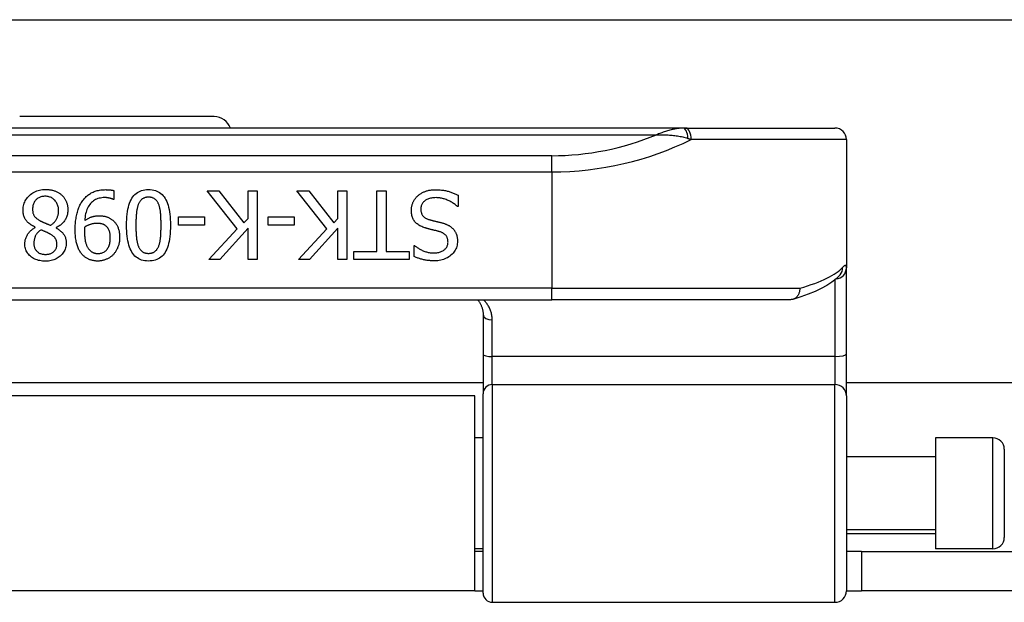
# Model space of a CAD drawing. Header units: inches. Extents: x 17 to 570, y 51 to 268.
# Tile 63 of 256: x 38.26 to 39.95, y 147.35 to 148.35. Entities that reach past the tile are written whole.
import ezdxf

# ---------------------------------------------------------------- set-up
doc = ezdxf.new("R2010")
doc.units = ezdxf.units.IN
doc.header["$MEASUREMENT"] = 0
doc.layers.add('Visible Edges(ANSI)', color=7, linetype='Continuous', lineweight=25)
doc.layers.add('Visible Tangent Edges(ANSI)', color=7, linetype='Continuous', lineweight=25)

msp = doc.modelspace()

# ---------------------------------------------------------------- linework, layer by layer
at = {"layer": 'Visible Edges(ANSI)'}
for p, q in [((18.0055, 148.3481), (75.9415, 148.3481)), ((38.5904, 148.1813), (38.2557, 148.1813)), ((39.397, 148.1616), (37.4491, 148.1616)), ((39.4017, 148.1616), (39.397, 148.1616)), ((39.4017, 148.1616), (39.6583, 148.1616)), ((39.678, 148.1419), (39.678, 147.9212)), ((38.4174, 148.054), (38.4174, 148.0388)), ((38.6298, 147.988), (38.578, 148.0534)), ((38.578, 148.0534), (38.5984, 148.0534)), ((38.5984, 148.0534), (38.6416, 147.9984)), ((38.6485, 148.0062), (38.6485, 148.0534)), ((38.6485, 148.0534), (38.6642, 148.0534)), ((38.6642, 148.0534), (38.6642, 147.9352)), ((38.7843, 147.988), (38.7325, 148.0534)), ((38.7325, 148.0534), (38.7529, 148.0534)), ((38.7529, 148.0534), (38.7961, 147.9984)), ((38.803, 148.0062), (38.803, 148.0534)), ((38.803, 148.0534), (38.8187, 148.0534)), ((38.8187, 148.0534), (38.8187, 147.9352)), ((38.8703, 148.0534), (38.886, 148.0534)), ((38.8703, 147.9492), (38.8703, 148.0534)), ((38.886, 148.0534), (38.886, 147.9492)), ((38.4174, 148.0388), (38.4167, 148.0388)), ((39.0098, 148.0463), (39.0098, 148.0266)), ((39.0098, 148.0266), (39.0087, 148.0266)), ((38.5287, 147.9945), (38.5287, 148.0088)), ((38.5287, 148.0088), (38.5734, 148.0088)), ((38.5734, 148.0088), (38.5734, 147.9945)), ((38.6416, 147.9984), (38.6485, 148.0062)), ((38.6832, 147.9945), (38.6832, 148.0088)), ((38.6832, 148.0088), (38.7279, 148.0088)), ((38.7279, 148.0088), (38.7279, 147.9945)), ((38.7961, 147.9984), (38.803, 148.0062)), ((38.2826, 147.9905), (38.2826, 147.9909)), ((38.3186, 147.9903), (38.3186, 147.9898)), ((38.5734, 147.9945), (38.5287, 147.9945)), ((38.5809, 147.9352), (38.6298, 147.988)), ((38.6485, 147.9895), (38.6001, 147.9352)), ((38.6485, 147.9352), (38.6485, 147.9895)), ((38.7279, 147.9945), (38.6832, 147.9945)), ((38.7354, 147.9352), (38.7843, 147.988)), ((38.803, 147.9895), (38.7545, 147.9352)), ((38.803, 147.9352), (38.803, 147.9895)), ((38.8306, 147.9352), (38.8306, 147.9492)), ((38.8306, 147.9492), (38.8703, 147.9492)), ((38.886, 147.9492), (38.9256, 147.9492)), ((38.9256, 147.9492), (38.9256, 147.9352)), ((38.9341, 147.9408), (38.9341, 147.9596)), ((38.9341, 147.9596), (38.9352, 147.9596)), ((38.6001, 147.9352), (38.5809, 147.9352)), ((38.6642, 147.9352), (38.6485, 147.9352)), ((38.7545, 147.9352), (38.7354, 147.9352)), ((38.8187, 147.9352), (38.803, 147.9352)), ((38.9256, 147.9352), (38.8306, 147.9352)), ((39.678, 147.773), (39.678, 147.9212)), ((39.6674, 147.9096), (39.6671, 147.9092)), ((37.675, 147.8663), (39.1711, 147.8663)), ((39.582, 147.8663), (39.1711, 147.8663)), ((39.053, 147.8406), (39.053, 147.7721)), ((39.053, 147.7721), (39.053, 147.7046)), ((39.678, 147.7007), (39.678, 147.773)), ((39.053, 147.7231), (37.7931, 147.7231)), ((54.2691, 147.7231), (39.678, 147.7231)), ((39.0385, 147.7011), (37.8075, 147.7011)), ((39.0385, 147.3651), (39.0385, 147.7011)), ((39.053, 147.3614), (39.053, 147.7046)), ((39.678, 147.7007), (39.678, 147.3653)), ((39.053, 147.6286), (39.0385, 147.6286)), ((39.8315, 147.6286), (39.8315, 147.4376)), ((39.9299, 147.6286), (39.8315, 147.6286)), ((39.9496, 147.6089), (39.9496, 147.4573)), ((39.8315, 147.5961), (39.678, 147.5961)), ((39.8315, 147.4701), (39.678, 147.4701)), ((39.053, 147.4376), (39.0385, 147.4376)), ((39.9299, 147.4376), (39.8315, 147.4376)), ((39.053, 147.4331), (39.0385, 147.4331)), ((39.704, 147.4331), (39.678, 147.4331)), ((39.704, 147.4331), (40.016, 147.4331)), ((39.704, 147.4331), (39.704, 147.3651)), ((39.0385, 147.3651), (37.8075, 147.3651)), ((39.0385, 147.3651), (39.053, 147.3651)), ((39.678, 147.3651), (39.704, 147.3651)), ((40.016, 147.3651), (39.704, 147.3651)), ((39.0687, 147.3456), (39.6583, 147.3456))]:
    msp.add_line(p, q, dxfattribs=at)
at = {"layer": 'Visible Edges(ANSI)', "flags": 128}
for points in [[(38.2616, 148.0204), (38.2617, 148.0229), (38.2619, 148.0253), (38.2623, 148.0277), (38.2628, 148.03), (38.2635, 148.0322), (38.2644, 148.0343), (38.2654, 148.0364), (38.2665, 148.0384), (38.2678, 148.0404), (38.2693, 148.0422), (38.2709, 148.0441), (38.2726, 148.0458), (38.2745, 148.0474), (38.2764, 148.0489), (38.2785, 148.0503), (38.2806, 148.0515), (38.2827, 148.0526), (38.285, 148.0535), (38.2873, 148.0543), (38.2897, 148.0549), (38.2922, 148.0554), (38.2948, 148.0558), (38.2974, 148.056), (38.3001, 148.056)], [(38.3001, 148.056), (38.3015, 148.056), (38.303, 148.056), (38.3044, 148.0559), (38.3058, 148.0557), (38.3072, 148.0556), (38.3085, 148.0554), (38.3098, 148.0551), (38.3111, 148.0549), (38.3124, 148.0546), (38.3137, 148.0542), (38.3149, 148.0538), (38.3161, 148.0534), (38.3173, 148.0529), (38.3185, 148.0525), (38.3196, 148.0519), (38.3207, 148.0514), (38.3218, 148.0508), (38.3228, 148.0502), (38.3238, 148.0496), (38.3248, 148.0489), (38.3257, 148.0482), (38.3267, 148.0475), (38.3276, 148.0467), (38.3284, 148.0459)], [(38.3641, 148.0368), (38.3653, 148.0383), (38.3665, 148.0397), (38.3677, 148.0411), (38.369, 148.0424), (38.3703, 148.0437), (38.3716, 148.0449), (38.373, 148.046), (38.3744, 148.0471), (38.3759, 148.0481), (38.3774, 148.0491), (38.3789, 148.05), (38.3805, 148.0508), (38.3821, 148.0516), (38.3838, 148.0523), (38.3855, 148.0529), (38.3874, 148.0535), (38.3892, 148.054), (38.3912, 148.0544), (38.3932, 148.0548), (38.3952, 148.0551), (38.3973, 148.0553), (38.3995, 148.0555), (38.4017, 148.0556), (38.404, 148.0557)], [(38.404, 148.0557), (38.4046, 148.0556), (38.4051, 148.0556), (38.4056, 148.0556), (38.4062, 148.0556), (38.4067, 148.0556), (38.4073, 148.0556), (38.4079, 148.0555), (38.4084, 148.0555), (38.409, 148.0555), (38.4096, 148.0554), (38.4102, 148.0554), (38.4108, 148.0553), (38.4114, 148.0553), (38.412, 148.0552), (38.4125, 148.0551), (38.4131, 148.055), (38.4137, 148.0549), (38.4142, 148.0548), (38.4148, 148.0547), (38.4153, 148.0546), (38.4159, 148.0545), (38.4164, 148.0543), (38.4169, 148.0542), (38.4174, 148.054)], [(38.4395, 147.9943), (38.4396, 147.9995), (38.4398, 148.0044), (38.4401, 148.0091), (38.4406, 148.0136), (38.4411, 148.0178), (38.4419, 148.0219), (38.4427, 148.0256), (38.4436, 148.0292), (38.4447, 148.0325), (38.446, 148.0355), (38.4473, 148.0384), (38.4488, 148.041), (38.4504, 148.0433), (38.4521, 148.0455), (38.454, 148.0475), (38.456, 148.0492), (38.4582, 148.0508), (38.4605, 148.0521), (38.463, 148.0533), (38.4655, 148.0542), (38.4683, 148.0549), (38.4711, 148.0554), (38.4741, 148.0557), (38.4773, 148.0558)], [(38.4773, 148.0558), (38.4804, 148.0557), (38.4835, 148.0554), (38.4864, 148.0549), (38.4891, 148.0542), (38.4917, 148.0532), (38.4942, 148.0521), (38.4965, 148.0507), (38.4987, 148.0491), (38.5007, 148.0473), (38.5026, 148.0453), (38.5043, 148.0431), (38.5059, 148.0407), (38.5074, 148.038), (38.5087, 148.0352), (38.5099, 148.0321), (38.511, 148.0288), (38.512, 148.0253), (38.5128, 148.0215), (38.5135, 148.0176), (38.514, 148.0134), (38.5145, 148.009), (38.5148, 148.0043), (38.515, 147.9995), (38.5151, 147.9944)], [(38.9402, 148.0447), (38.9412, 148.0456), (38.9421, 148.0464), (38.9431, 148.0472), (38.9442, 148.0479), (38.9452, 148.0486), (38.9462, 148.0493), (38.9473, 148.05), (38.9484, 148.0506), (38.9496, 148.0511), (38.9507, 148.0517), (38.9519, 148.0522), (38.953, 148.0527), (38.9543, 148.0531), (38.9555, 148.0535), (38.9569, 148.0539), (38.9582, 148.0542), (38.9597, 148.0545), (38.9611, 148.0548), (38.9627, 148.055), (38.9642, 148.0552), (38.9659, 148.0553), (38.9675, 148.0554), (38.9693, 148.0554), (38.971, 148.0555)], [(38.971, 148.0555), (38.9732, 148.0554), (38.9752, 148.0554), (38.9772, 148.0553), (38.9792, 148.0552), (38.9811, 148.055), (38.9829, 148.0548), (38.9847, 148.0545), (38.9864, 148.0543), (38.9881, 148.054), (38.9898, 148.0536), (38.9913, 148.0532), (38.9929, 148.0528), (38.9944, 148.0523), (38.9958, 148.0519), (38.9973, 148.0514), (38.9987, 148.0509), (39.0002, 148.0503), (39.0016, 148.0498), (39.003, 148.0493), (39.0044, 148.0487), (39.0058, 148.0481), (39.0071, 148.0475), (39.0085, 148.0469), (39.0098, 148.0463)], [(38.2999, 148.0443), (38.2983, 148.0442), (38.2967, 148.0441), (38.2952, 148.0439), (38.2937, 148.0436), (38.2923, 148.0432), (38.2909, 148.0428), (38.2896, 148.0422), (38.2884, 148.0416), (38.2872, 148.0409), (38.286, 148.0401), (38.2849, 148.0392), (38.2839, 148.0383), (38.283, 148.0373), (38.2821, 148.0362), (38.2813, 148.035), (38.2806, 148.0338), (38.2799, 148.0325), (38.2794, 148.0312), (38.2789, 148.0298), (38.2786, 148.0284), (38.2783, 148.0269), (38.2781, 148.0253), (38.2779, 148.0237), (38.2779, 148.022)], [(38.3226, 148.0196), (38.3225, 148.0213), (38.3224, 148.023), (38.3222, 148.0247), (38.3219, 148.0263), (38.3215, 148.0279), (38.321, 148.0294), (38.3204, 148.0308), (38.3197, 148.0322), (38.3189, 148.0335), (38.3181, 148.0348), (38.3172, 148.0361), (38.3161, 148.0373), (38.315, 148.0384), (38.3139, 148.0394), (38.3127, 148.0403), (38.3114, 148.0412), (38.3102, 148.0419), (38.3088, 148.0425), (38.3075, 148.043), (38.306, 148.0435), (38.3046, 148.0438), (38.3031, 148.0441), (38.3015, 148.0442), (38.2999, 148.0443)], [(38.3284, 148.0459), (38.3292, 148.0451), (38.33, 148.0442), (38.3308, 148.0434), (38.3315, 148.0425), (38.3322, 148.0416), (38.3328, 148.0407), (38.3334, 148.0397), (38.334, 148.0387), (38.3345, 148.0377), (38.3351, 148.0367), (38.3355, 148.0357), (38.336, 148.0346), (38.3364, 148.0335), (38.3368, 148.0324), (38.3371, 148.0313), (38.3374, 148.0302), (38.3377, 148.029), (38.3379, 148.0279), (38.3381, 148.0267), (38.3383, 148.0255), (38.3384, 148.0243), (38.3385, 148.0231), (38.3385, 148.0219), (38.3386, 148.0207)], [(38.3511, 147.9872), (38.3511, 147.9896), (38.3512, 147.9921), (38.3513, 147.9944), (38.3515, 147.9968), (38.3517, 147.9992), (38.3519, 148.0015), (38.3522, 148.0038), (38.3526, 148.0061), (38.353, 148.0083), (38.3534, 148.0106), (38.3539, 148.0128), (38.3544, 148.015), (38.355, 148.0171), (38.3556, 148.0192), (38.3563, 148.0213), (38.357, 148.0232), (38.3577, 148.0251), (38.3585, 148.027), (38.3593, 148.0288), (38.3602, 148.0305), (38.3611, 148.0322), (38.3621, 148.0338), (38.3631, 148.0353), (38.3641, 148.0368)], [(38.4019, 148.042), (38.3994, 148.0419), (38.3969, 148.0417), (38.3946, 148.0413), (38.3923, 148.0408), (38.3902, 148.0402), (38.3881, 148.0394), (38.3861, 148.0385), (38.3842, 148.0374), (38.3824, 148.0362), (38.3807, 148.0349), (38.3791, 148.0334), (38.3776, 148.0317), (38.3761, 148.03), (38.3748, 148.0281), (38.3736, 148.0261), (38.3725, 148.0239), (38.3715, 148.0217), (38.3706, 148.0193), (38.3698, 148.0168), (38.3691, 148.0142), (38.3686, 148.0115), (38.3681, 148.0086), (38.3677, 148.0056), (38.3675, 148.0025)], [(38.4167, 148.0388), (38.4163, 148.039), (38.4159, 148.0392), (38.4155, 148.0394), (38.4151, 148.0396), (38.4146, 148.0397), (38.4141, 148.0399), (38.4136, 148.0401), (38.413, 148.0403), (38.4124, 148.0404), (38.4118, 148.0406), (38.4111, 148.0408), (38.4104, 148.041), (38.4097, 148.0411), (38.409, 148.0413), (38.4083, 148.0414), (38.4076, 148.0415), (38.4069, 148.0416), (38.4062, 148.0417), (38.4055, 148.0418), (38.4048, 148.0419), (38.4041, 148.0419), (38.4034, 148.0419), (38.4026, 148.042), (38.4019, 148.042)], [(38.4598, 148.0303), (38.4595, 148.0293), (38.4591, 148.0283), (38.4588, 148.0272), (38.4585, 148.026), (38.4582, 148.0249), (38.4579, 148.0237), (38.4576, 148.0224), (38.4574, 148.0211), (38.4571, 148.0198), (38.4569, 148.0184), (38.4567, 148.0169), (38.4566, 148.0155), (38.4564, 148.0139), (38.4563, 148.0124), (38.4562, 148.0108), (38.456, 148.0091), (38.4559, 148.0074), (38.4559, 148.0057), (38.4558, 148.0039), (38.4557, 148.0021), (38.4557, 148.0002), (38.4556, 147.9983), (38.4556, 147.9963), (38.4556, 147.9943)], [(38.4773, 148.0427), (38.4762, 148.0427), (38.4751, 148.0426), (38.4741, 148.0425), (38.4732, 148.0424), (38.4722, 148.0422), (38.4713, 148.042), (38.4704, 148.0417), (38.4696, 148.0413), (38.4688, 148.041), (38.468, 148.0406), (38.4672, 148.0401), (38.4665, 148.0396), (38.4658, 148.0391), (38.4651, 148.0385), (38.4645, 148.0379), (38.4639, 148.0372), (38.4633, 148.0365), (38.4627, 148.0357), (38.4622, 148.0349), (38.4616, 148.0341), (38.4611, 148.0332), (38.4607, 148.0323), (38.4602, 148.0313), (38.4598, 148.0303)], [(38.495, 148.03), (38.4946, 148.031), (38.4941, 148.032), (38.4937, 148.0329), (38.4932, 148.0338), (38.4927, 148.0346), (38.4922, 148.0354), (38.4916, 148.0362), (38.491, 148.0369), (38.4904, 148.0376), (38.4898, 148.0382), (38.4891, 148.0389), (38.4884, 148.0394), (38.4877, 148.04), (38.4869, 148.0404), (38.4861, 148.0409), (38.4853, 148.0413), (38.4844, 148.0416), (38.4835, 148.0419), (38.4825, 148.0422), (38.4816, 148.0424), (38.4805, 148.0425), (38.4795, 148.0426), (38.4784, 148.0427), (38.4773, 148.0427)], [(38.499, 147.9944), (38.499, 147.9964), (38.499, 147.9984), (38.4989, 148.0004), (38.4989, 148.0022), (38.4988, 148.004), (38.4988, 148.0058), (38.4987, 148.0075), (38.4986, 148.0092), (38.4986, 148.0107), (38.4984, 148.0123), (38.4983, 148.0137), (38.4982, 148.0152), (38.4981, 148.0165), (38.4979, 148.0179), (38.4977, 148.0192), (38.4975, 148.0205), (38.4973, 148.0218), (38.497, 148.023), (38.4967, 148.0243), (38.4964, 148.0255), (38.4961, 148.0266), (38.4957, 148.0278), (38.4954, 148.0289), (38.495, 148.03)], [(38.9295, 148.0197), (38.9295, 148.0208), (38.9296, 148.022), (38.9297, 148.0231), (38.9298, 148.0243), (38.93, 148.0254), (38.9302, 148.0266), (38.9305, 148.0277), (38.9308, 148.0289), (38.9311, 148.03), (38.9315, 148.0311), (38.9319, 148.0322), (38.9323, 148.0334), (38.9328, 148.0345), (38.9333, 148.0355), (38.9339, 148.0366), (38.9345, 148.0376), (38.9351, 148.0386), (38.9357, 148.0395), (38.9364, 148.0405), (38.9371, 148.0414), (38.9378, 148.0423), (38.9386, 148.0431), (38.9394, 148.0439), (38.9402, 148.0447)], [(38.9722, 148.0419), (38.9701, 148.0418), (38.968, 148.0417), (38.9661, 148.0415), (38.9642, 148.0413), (38.9624, 148.0409), (38.9608, 148.0405), (38.9592, 148.04), (38.9577, 148.0395), (38.9562, 148.0388), (38.9549, 148.0381), (38.9537, 148.0373), (38.9525, 148.0365), (38.9515, 148.0355), (38.9505, 148.0346), (38.9496, 148.0335), (38.9488, 148.0325), (38.9481, 148.0313), (38.9475, 148.0302), (38.947, 148.029), (38.9466, 148.0277), (38.9463, 148.0264), (38.9461, 148.025), (38.9459, 148.0236), (38.9459, 148.0222)], [(39.0087, 148.0266), (39.0073, 148.0277), (39.006, 148.0289), (39.0046, 148.03), (39.0033, 148.031), (39.0018, 148.0321), (39.0004, 148.033), (38.9989, 148.0339), (38.9974, 148.0348), (38.9959, 148.0356), (38.9943, 148.0364), (38.9927, 148.0372), (38.9911, 148.0378), (38.9895, 148.0385), (38.9878, 148.0391), (38.9862, 148.0396), (38.9846, 148.0401), (38.983, 148.0405), (38.9815, 148.0409), (38.9799, 148.0412), (38.9783, 148.0414), (38.9768, 148.0416), (38.9752, 148.0418), (38.9737, 148.0418), (38.9722, 148.0419)], [(38.2826, 147.9909), (38.2809, 147.9918), (38.2793, 147.9926), (38.2777, 147.9935), (38.2762, 147.9944), (38.2748, 147.9953), (38.2735, 147.9963), (38.2722, 147.9972), (38.271, 147.9983), (38.2699, 147.9993), (38.2688, 148.0004), (38.2678, 148.0015), (38.2669, 148.0026), (38.2661, 148.0038), (38.2653, 148.005), (38.2646, 148.0063), (38.264, 148.0077), (38.2634, 148.0091), (38.2629, 148.0105), (38.2625, 148.012), (38.2622, 148.0136), (38.2619, 148.0152), (38.2618, 148.0169), (38.2616, 148.0186), (38.2616, 148.0204)], [(38.2779, 148.022), (38.2779, 148.0208), (38.278, 148.0196), (38.2781, 148.0185), (38.2782, 148.0174), (38.2784, 148.0164), (38.2786, 148.0154), (38.2789, 148.0145), (38.2792, 148.0136), (38.2795, 148.0127), (38.2799, 148.0119), (38.2803, 148.0111), (38.2808, 148.0104), (38.2813, 148.0097), (38.2819, 148.0089), (38.2825, 148.0082), (38.2833, 148.0075), (38.2841, 148.0068), (38.2849, 148.006), (38.2859, 148.0053), (38.2869, 148.0046), (38.288, 148.0039), (38.2892, 148.0031), (38.2904, 148.0024), (38.2918, 148.0017)], [(38.3091, 147.9943), (38.3101, 147.995), (38.3112, 147.9958), (38.3122, 147.9966), (38.3131, 147.9974), (38.314, 147.9983), (38.3148, 147.9991), (38.3157, 148), (38.3164, 148.001), (38.3172, 148.0019), (38.3178, 148.0029), (38.3185, 148.004), (38.3191, 148.005), (38.3196, 148.0061), (38.3202, 148.0072), (38.3206, 148.0083), (38.321, 148.0095), (38.3214, 148.0107), (38.3217, 148.0119), (38.322, 148.0131), (38.3222, 148.0143), (38.3224, 148.0156), (38.3225, 148.0169), (38.3226, 148.0182), (38.3226, 148.0196)], [(38.3386, 148.0207), (38.3385, 148.0191), (38.3384, 148.0176), (38.3382, 148.016), (38.338, 148.0145), (38.3377, 148.013), (38.3373, 148.0115), (38.3368, 148.0101), (38.3363, 148.0086), (38.3357, 148.0072), (38.335, 148.0058), (38.3343, 148.0045), (38.3334, 148.0031), (38.3326, 148.0018), (38.3316, 148.0005), (38.3306, 147.9993), (38.3295, 147.9981), (38.3284, 147.997), (38.3272, 147.9959), (38.3259, 147.9948), (38.3246, 147.9938), (38.3232, 147.9929), (38.3217, 147.992), (38.3202, 147.9911), (38.3186, 147.9903)], [(38.9529, 147.9899), (38.951, 147.9905), (38.9491, 147.9912), (38.9473, 147.992), (38.9456, 147.9928), (38.9439, 147.9937), (38.9424, 147.9946), (38.941, 147.9955), (38.9396, 147.9966), (38.9384, 147.9976), (38.9372, 147.9987), (38.9361, 147.9999), (38.9351, 148.0011), (38.9342, 148.0024), (38.9334, 148.0037), (38.9327, 148.0051), (38.932, 148.0065), (38.9314, 148.008), (38.9309, 148.0095), (38.9305, 148.0111), (38.9301, 148.0127), (38.9299, 148.0144), (38.9297, 148.0161), (38.9295, 148.0179), (38.9295, 148.0197)], [(38.9459, 148.0222), (38.9459, 148.021), (38.946, 148.0199), (38.9461, 148.0188), (38.9463, 148.0177), (38.9465, 148.0167), (38.9467, 148.0157), (38.9471, 148.0148), (38.9474, 148.0139), (38.9478, 148.013), (38.9483, 148.0122), (38.9488, 148.0114), (38.9494, 148.0107), (38.95, 148.0099), (38.9506, 148.0093), (38.9514, 148.0086), (38.9521, 148.008), (38.953, 148.0074), (38.9539, 148.0068), (38.9548, 148.0063), (38.9558, 148.0058), (38.9569, 148.0053), (38.958, 148.0049), (38.9592, 148.0044), (38.9604, 148.0041)], [(38.2918, 148.0017), (38.2922, 148.0014), (38.2927, 148.0012), (38.2932, 148.0009), (38.2938, 148.0006), (38.2943, 148.0004), (38.2949, 148.0001), (38.2955, 147.9998), (38.2961, 147.9995), (38.2968, 147.9992), (38.2975, 147.999), (38.2982, 147.9987), (38.2989, 147.9984), (38.2997, 147.9981), (38.3005, 147.9978), (38.3013, 147.9974), (38.3021, 147.9971), (38.3029, 147.9968), (38.3037, 147.9965), (38.3046, 147.9961), (38.3054, 147.9958), (38.3063, 147.9954), (38.3072, 147.9951), (38.3082, 147.9947), (38.3091, 147.9943)], [(38.3885, 147.9976), (38.3877, 147.9976), (38.3868, 147.9976), (38.3859, 147.9975), (38.3851, 147.9975), (38.3842, 147.9973), (38.3833, 147.9972), (38.3823, 147.997), (38.3814, 147.9969), (38.3805, 147.9967), (38.3795, 147.9964), (38.3786, 147.9962), (38.3776, 147.9959), (38.3767, 147.9956), (38.3757, 147.9953), (38.3748, 147.9949), (38.3739, 147.9946), (38.373, 147.9942), (38.3721, 147.9938), (38.3713, 147.9934), (38.3705, 147.993), (38.3697, 147.9926), (38.3689, 147.9921), (38.3681, 147.9916), (38.3674, 147.9911)], [(38.3675, 148.0025), (38.3685, 148.0032), (38.3696, 148.0039), (38.3706, 148.0045), (38.3716, 148.0051), (38.3726, 148.0057), (38.3736, 148.0063), (38.3746, 148.0068), (38.3756, 148.0072), (38.3766, 148.0077), (38.3776, 148.0081), (38.3786, 148.0085), (38.3795, 148.0088), (38.3805, 148.0091), (38.3815, 148.0094), (38.3825, 148.0097), (38.3835, 148.0099), (38.3845, 148.0101), (38.3855, 148.0103), (38.3866, 148.0104), (38.3877, 148.0105), (38.3887, 148.0106), (38.3898, 148.0107), (38.3909, 148.0107), (38.3921, 148.0108)], [(38.4036, 147.9935), (38.403, 147.9939), (38.4025, 147.9943), (38.402, 147.9947), (38.4014, 147.995), (38.4009, 147.9953), (38.4003, 147.9956), (38.3997, 147.9959), (38.3992, 147.9961), (38.3986, 147.9963), (38.398, 147.9965), (38.3973, 147.9967), (38.3967, 147.9968), (38.3961, 147.997), (38.3954, 147.9971), (38.3948, 147.9972), (38.3941, 147.9973), (38.3935, 147.9974), (38.3928, 147.9974), (38.3921, 147.9975), (38.3914, 147.9976), (38.3907, 147.9976), (38.39, 147.9976), (38.3893, 147.9976), (38.3885, 147.9976)], [(38.3921, 148.0108), (38.3931, 148.0108), (38.3942, 148.0107), (38.3953, 148.0107), (38.3963, 148.0106), (38.3973, 148.0105), (38.3983, 148.0104), (38.3993, 148.0103), (38.4003, 148.0101), (38.4012, 148.01), (38.4022, 148.0098), (38.4031, 148.0096), (38.404, 148.0093), (38.4049, 148.0091), (38.4058, 148.0088), (38.4067, 148.0084), (38.4076, 148.0081), (38.4085, 148.0077), (38.4094, 148.0072), (38.4103, 148.0067), (38.4112, 148.0062), (38.4121, 148.0057), (38.413, 148.0051), (38.4139, 148.0044), (38.4148, 148.0038)], [(38.4148, 148.0038), (38.4159, 148.0029), (38.4169, 148.0021), (38.4178, 148.0012), (38.4187, 148.0002), (38.4196, 147.9993), (38.4204, 147.9983), (38.4212, 147.9972), (38.4219, 147.9961), (38.4226, 147.995), (38.4233, 147.9939), (38.4239, 147.9927), (38.4244, 147.9915), (38.4249, 147.9902), (38.4254, 147.9889), (38.4258, 147.9876), (38.4262, 147.9862), (38.4266, 147.9848), (38.4269, 147.9833), (38.4271, 147.9818), (38.4273, 147.9802), (38.4275, 147.9787), (38.4276, 147.977), (38.4277, 147.9753), (38.4277, 147.9736)], [(38.9604, 148.0041), (38.9613, 148.0038), (38.9622, 148.0036), (38.9631, 148.0033), (38.964, 148.0031), (38.9648, 148.0029), (38.9656, 148.0027), (38.9665, 148.0024), (38.9673, 148.0022), (38.9681, 148.002), (38.9689, 148.0018), (38.9697, 148.0017), (38.9704, 148.0015), (38.9712, 148.0013), (38.972, 148.0011), (38.9728, 148.0009), (38.9737, 148.0007), (38.9746, 148.0005), (38.9755, 148.0003), (38.9765, 148), (38.9775, 147.9998), (38.9785, 147.9995), (38.9796, 147.9993), (38.9806, 147.999), (38.9818, 147.9987)], [(38.9818, 147.9987), (38.9828, 147.9984), (38.9838, 147.9981), (38.9847, 147.9978), (38.9857, 147.9975), (38.9866, 147.9972), (38.9876, 147.9969), (38.9885, 147.9965), (38.9894, 147.9962), (38.9902, 147.9958), (38.9911, 147.9954), (38.9919, 147.995), (38.9927, 147.9946), (38.9935, 147.9942), (38.9943, 147.9938), (38.9951, 147.9933), (38.9958, 147.9928), (38.9966, 147.9923), (38.9973, 147.9918), (38.998, 147.9913), (38.9987, 147.9907), (38.9993, 147.9901), (39, 147.9895), (39.0007, 147.9889), (39.0013, 147.9883)], [(38.2646, 147.9626), (38.2646, 147.9639), (38.2647, 147.9653), (38.2649, 147.9666), (38.2651, 147.9679), (38.2654, 147.9692), (38.2657, 147.9705), (38.2662, 147.9718), (38.2666, 147.9731), (38.2672, 147.9744), (38.2678, 147.9757), (38.2685, 147.977), (38.2692, 147.9783), (38.27, 147.9796), (38.2709, 147.9808), (38.2718, 147.982), (38.2728, 147.9831), (38.2738, 147.9842), (38.2749, 147.9852), (38.276, 147.9862), (38.2772, 147.9872), (38.2785, 147.9881), (38.2798, 147.9889), (38.2811, 147.9897), (38.2826, 147.9905)], [(38.2919, 147.9865), (38.2907, 147.9856), (38.2897, 147.9847), (38.2887, 147.9838), (38.2878, 147.9829), (38.2869, 147.982), (38.2861, 147.9811), (38.2853, 147.9802), (38.2846, 147.9793), (38.284, 147.9784), (38.2835, 147.9774), (38.283, 147.9765), (38.2825, 147.9756), (38.2821, 147.9746), (38.2818, 147.9737), (38.2815, 147.9727), (38.2812, 147.9717), (38.2809, 147.9706), (38.2807, 147.9696), (38.2805, 147.9685), (38.2804, 147.9674), (38.2802, 147.9663), (38.2802, 147.9652), (38.2801, 147.964), (38.2801, 147.9628)], [(38.3085, 147.9791), (38.3081, 147.9793), (38.3076, 147.9796), (38.3071, 147.9798), (38.3066, 147.9801), (38.3061, 147.9804), (38.3054, 147.9807), (38.3048, 147.981), (38.3041, 147.9813), (38.3034, 147.9817), (38.3027, 147.982), (38.3019, 147.9824), (38.301, 147.9828), (38.3002, 147.9832), (38.2994, 147.9835), (38.2986, 147.9839), (38.2978, 147.9842), (38.297, 147.9845), (38.2962, 147.9849), (38.2955, 147.9852), (38.2947, 147.9854), (38.294, 147.9857), (38.2933, 147.986), (38.2926, 147.9862), (38.2919, 147.9865)], [(38.3198, 147.9619), (38.3198, 147.9628), (38.3197, 147.9637), (38.3196, 147.9647), (38.3195, 147.9655), (38.3193, 147.9664), (38.3191, 147.9672), (38.3188, 147.9681), (38.3186, 147.9689), (38.3182, 147.9696), (38.3178, 147.9704), (38.3174, 147.9711), (38.317, 147.9718), (38.3165, 147.9724), (38.316, 147.9731), (38.3154, 147.9737), (38.3148, 147.9744), (38.3141, 147.975), (38.3135, 147.9756), (38.3127, 147.9762), (38.312, 147.9768), (38.3112, 147.9774), (38.3103, 147.978), (38.3094, 147.9785), (38.3085, 147.9791)], [(38.3186, 147.9898), (38.32, 147.9889), (38.3213, 147.9881), (38.3226, 147.9872), (38.3239, 147.9863), (38.325, 147.9854), (38.3261, 147.9845), (38.3272, 147.9836), (38.3282, 147.9826), (38.3291, 147.9817), (38.33, 147.9807), (38.3307, 147.9797), (38.3315, 147.9787), (38.3322, 147.9777), (38.3328, 147.9766), (38.3333, 147.9755), (38.3338, 147.9743), (38.3343, 147.9732), (38.3346, 147.9719), (38.335, 147.9707), (38.3352, 147.9693), (38.3354, 147.968), (38.3356, 147.9666), (38.3357, 147.9652), (38.3357, 147.9637)], [(38.3639, 147.9435), (38.3629, 147.9446), (38.362, 147.9458), (38.361, 147.947), (38.3602, 147.9483), (38.3593, 147.9496), (38.3585, 147.951), (38.3577, 147.9524), (38.357, 147.9539), (38.3563, 147.9555), (38.3556, 147.9571), (38.355, 147.9588), (38.3545, 147.9605), (38.3539, 147.9623), (38.3534, 147.9642), (38.353, 147.9661), (38.3526, 147.9682), (38.3522, 147.9703), (38.3519, 147.9725), (38.3517, 147.9747), (38.3515, 147.9771), (38.3513, 147.9795), (38.3512, 147.982), (38.3511, 147.9846), (38.3511, 147.9872)], [(38.3674, 147.9911), (38.3674, 147.9909), (38.3673, 147.9907), (38.3673, 147.9905), (38.3673, 147.9903), (38.3673, 147.99), (38.3673, 147.9898), (38.3673, 147.9895), (38.3672, 147.9892), (38.3672, 147.989), (38.3672, 147.9887), (38.3672, 147.9884), (38.3672, 147.988), (38.3672, 147.9877), (38.3672, 147.9874), (38.3671, 147.987), (38.3671, 147.9867), (38.3671, 147.9863), (38.3671, 147.986), (38.3671, 147.9856), (38.3671, 147.9852), (38.3671, 147.9848), (38.3671, 147.9845), (38.3671, 147.9841), (38.3671, 147.9837)], [(38.3671, 147.9837), (38.3671, 147.9817), (38.3671, 147.9798), (38.3672, 147.978), (38.3673, 147.9762), (38.3675, 147.9745), (38.3676, 147.9728), (38.3678, 147.9712), (38.3681, 147.9697), (38.3683, 147.9682), (38.3686, 147.9668), (38.3689, 147.9654), (38.3693, 147.9642), (38.3697, 147.9629), (38.3701, 147.9617), (38.3705, 147.9606), (38.3709, 147.9595), (38.3714, 147.9584), (38.3719, 147.9575), (38.3724, 147.9565), (38.373, 147.9556), (38.3736, 147.9547), (38.3742, 147.9539), (38.3748, 147.9532), (38.3754, 147.9525)], [(38.4116, 147.973), (38.4116, 147.9742), (38.4115, 147.9754), (38.4115, 147.9765), (38.4114, 147.9776), (38.4113, 147.9787), (38.4111, 147.9798), (38.4109, 147.9808), (38.4107, 147.9817), (38.4105, 147.9827), (38.4103, 147.9836), (38.41, 147.9844), (38.4097, 147.9853), (38.4093, 147.9861), (38.409, 147.9868), (38.4086, 147.9876), (38.4081, 147.9883), (38.4077, 147.989), (38.4072, 147.9897), (38.4067, 147.9904), (38.4061, 147.9911), (38.4055, 147.9917), (38.4049, 147.9923), (38.4042, 147.993), (38.4036, 147.9935)], [(38.4773, 147.9329), (38.4741, 147.933), (38.4711, 147.9333), (38.4682, 147.9338), (38.4654, 147.9346), (38.4628, 147.9355), (38.4604, 147.9367), (38.4581, 147.9381), (38.4559, 147.9397), (38.4539, 147.9415), (38.452, 147.9435), (38.4503, 147.9457), (38.4487, 147.9482), (38.4472, 147.9508), (38.4459, 147.9537), (38.4447, 147.9568), (38.4436, 147.9601), (38.4427, 147.9636), (38.4418, 147.9674), (38.4411, 147.9713), (38.4406, 147.9755), (38.4401, 147.9799), (38.4398, 147.9845), (38.4396, 147.9893), (38.4395, 147.9943)], [(38.4556, 147.9943), (38.4556, 147.9923), (38.4556, 147.9903), (38.4557, 147.9884), (38.4557, 147.9866), (38.4558, 147.9847), (38.4559, 147.9829), (38.4559, 147.9812), (38.456, 147.9795), (38.4562, 147.9779), (38.4563, 147.9763), (38.4564, 147.9747), (38.4566, 147.9732), (38.4567, 147.9717), (38.4569, 147.9703), (38.4571, 147.9689), (38.4574, 147.9676), (38.4576, 147.9662), (38.4579, 147.965), (38.4582, 147.9637), (38.4585, 147.9626), (38.4588, 147.9614), (38.4592, 147.9603), (38.4595, 147.9592), (38.4599, 147.9582)], [(38.5151, 147.9944), (38.515, 147.9892), (38.5148, 147.9842), (38.5145, 147.9795), (38.514, 147.975), (38.5135, 147.9707), (38.5128, 147.9667), (38.5119, 147.9629), (38.511, 147.9594), (38.5099, 147.9561), (38.5086, 147.953), (38.5073, 147.9502), (38.5058, 147.9476), (38.5042, 147.9453), (38.5025, 147.9431), (38.5006, 147.9412), (38.4985, 147.9394), (38.4964, 147.9379), (38.4941, 147.9365), (38.4916, 147.9354), (38.489, 147.9345), (38.4863, 147.9338), (38.4834, 147.9333), (38.4804, 147.933), (38.4773, 147.9329)], [(38.4949, 147.9584), (38.4953, 147.9594), (38.4956, 147.9605), (38.496, 147.9616), (38.4963, 147.9628), (38.4966, 147.964), (38.4969, 147.9652), (38.4971, 147.9665), (38.4974, 147.9679), (38.4976, 147.9692), (38.4978, 147.9707), (38.498, 147.9721), (38.4981, 147.9736), (38.4983, 147.9752), (38.4984, 147.9768), (38.4985, 147.9784), (38.4986, 147.98), (38.4987, 147.9817), (38.4988, 147.9834), (38.4988, 147.9852), (38.4989, 147.9869), (38.4989, 147.9888), (38.499, 147.9906), (38.499, 147.9925), (38.499, 147.9944)], [(38.9772, 147.9837), (38.9763, 147.9839), (38.9754, 147.9841), (38.9745, 147.9844), (38.9736, 147.9846), (38.9726, 147.9849), (38.9716, 147.9851), (38.9706, 147.9854), (38.9695, 147.9856), (38.9684, 147.9859), (38.9673, 147.9862), (38.9662, 147.9865), (38.965, 147.9867), (38.9638, 147.987), (38.9626, 147.9873), (38.9615, 147.9876), (38.9604, 147.9879), (38.9594, 147.9881), (38.9583, 147.9884), (38.9574, 147.9887), (38.9564, 147.9889), (38.9555, 147.9892), (38.9546, 147.9894), (38.9538, 147.9897), (38.9529, 147.9899)], [(38.9926, 147.9653), (38.9925, 147.9665), (38.9925, 147.9677), (38.9923, 147.9688), (38.9921, 147.9699), (38.9919, 147.971), (38.9916, 147.972), (38.9912, 147.973), (38.9908, 147.9739), (38.9903, 147.9748), (38.9898, 147.9756), (38.9892, 147.9765), (38.9886, 147.9772), (38.9879, 147.9779), (38.9872, 147.9786), (38.9864, 147.9793), (38.9856, 147.9799), (38.9847, 147.9805), (38.9838, 147.9811), (38.9828, 147.9816), (38.9818, 147.9821), (38.9807, 147.9825), (38.9796, 147.9829), (38.9784, 147.9833), (38.9772, 147.9837)], [(39.0013, 147.9883), (39.0019, 147.9876), (39.0025, 147.9869), (39.003, 147.9862), (39.0035, 147.9855), (39.004, 147.9848), (39.0045, 147.984), (39.005, 147.9832), (39.0054, 147.9824), (39.0058, 147.9816), (39.0062, 147.9808), (39.0066, 147.9799), (39.0069, 147.9791), (39.0073, 147.9782), (39.0075, 147.9773), (39.0078, 147.9763), (39.008, 147.9754), (39.0083, 147.9744), (39.0084, 147.9734), (39.0086, 147.9724), (39.0087, 147.9713), (39.0088, 147.9703), (39.0089, 147.9692), (39.0089, 147.9681), (39.0089, 147.9669)], [(38.3001, 147.9326), (38.2975, 147.9326), (38.2949, 147.9328), (38.2924, 147.9331), (38.2901, 147.9335), (38.2878, 147.934), (38.2856, 147.9347), (38.2835, 147.9354), (38.2815, 147.9363), (38.2795, 147.9373), (38.2777, 147.9384), (38.276, 147.9396), (38.2743, 147.941), (38.2727, 147.9424), (38.2713, 147.9439), (38.27, 147.9455), (38.2689, 147.9471), (38.2679, 147.9488), (38.267, 147.9506), (38.2663, 147.9524), (38.2657, 147.9543), (38.2652, 147.9563), (38.2648, 147.9583), (38.2646, 147.9605), (38.2646, 147.9626)], [(38.2801, 147.9628), (38.2801, 147.9615), (38.2802, 147.9602), (38.2804, 147.959), (38.2807, 147.9578), (38.281, 147.9566), (38.2814, 147.9555), (38.2819, 147.9544), (38.2824, 147.9534), (38.2831, 147.9524), (38.2838, 147.9514), (38.2845, 147.9505), (38.2854, 147.9496), (38.2863, 147.9487), (38.2873, 147.9479), (38.2883, 147.9472), (38.2894, 147.9466), (38.2905, 147.946), (38.2917, 147.9456), (38.293, 147.9452), (38.2943, 147.9448), (38.2957, 147.9446), (38.2971, 147.9444), (38.2986, 147.9443), (38.3002, 147.9442)], [(38.3357, 147.9637), (38.3356, 147.9615), (38.3354, 147.9594), (38.3351, 147.9573), (38.3346, 147.9553), (38.3339, 147.9533), (38.3332, 147.9515), (38.3323, 147.9496), (38.3312, 147.9479), (38.33, 147.9462), (38.3287, 147.9446), (38.3272, 147.943), (38.3256, 147.9415), (38.3239, 147.94), (38.3221, 147.9387), (38.3203, 147.9376), (38.3183, 147.9365), (38.3163, 147.9356), (38.3142, 147.9348), (38.3121, 147.9341), (38.3098, 147.9336), (38.3075, 147.9331), (38.3051, 147.9328), (38.3026, 147.9326), (38.3001, 147.9326)], [(38.3903, 147.9458), (38.3919, 147.9458), (38.3934, 147.946), (38.3949, 147.9462), (38.3963, 147.9465), (38.3977, 147.947), (38.399, 147.9475), (38.4003, 147.9482), (38.4015, 147.9489), (38.4027, 147.9497), (38.4038, 147.9506), (38.4048, 147.9516), (38.4058, 147.9528), (38.4067, 147.954), (38.4076, 147.9553), (38.4083, 147.9566), (38.409, 147.9581), (38.4096, 147.9597), (38.4101, 147.9613), (38.4106, 147.963), (38.411, 147.9648), (38.4112, 147.9667), (38.4114, 147.9687), (38.4116, 147.9708), (38.4116, 147.973)], [(38.4277, 147.9736), (38.4277, 147.9721), (38.4276, 147.9706), (38.4275, 147.9692), (38.4273, 147.9677), (38.4272, 147.9663), (38.4269, 147.9649), (38.4267, 147.9635), (38.4264, 147.9622), (38.426, 147.9608), (38.4256, 147.9595), (38.4252, 147.9582), (38.4247, 147.957), (38.4242, 147.9557), (38.4237, 147.9545), (38.4231, 147.9533), (38.4225, 147.9522), (38.4219, 147.951), (38.4212, 147.9499), (38.4205, 147.9489), (38.4198, 147.9478), (38.419, 147.9468), (38.4182, 147.9458), (38.4174, 147.9449), (38.4166, 147.944)], [(38.9682, 147.9467), (38.97, 147.9468), (38.9717, 147.9469), (38.9734, 147.9471), (38.975, 147.9473), (38.9765, 147.9476), (38.978, 147.948), (38.9795, 147.9485), (38.9809, 147.949), (38.9822, 147.9496), (38.9835, 147.9503), (38.9847, 147.951), (38.9858, 147.9519), (38.9869, 147.9527), (38.9879, 147.9536), (38.9888, 147.9546), (38.9896, 147.9556), (38.9903, 147.9567), (38.9909, 147.9578), (38.9914, 147.9589), (38.9918, 147.9601), (38.9922, 147.9613), (38.9924, 147.9626), (38.9925, 147.9639), (38.9926, 147.9653)], [(39.0089, 147.9669), (39.0089, 147.9646), (39.0086, 147.9623), (39.0082, 147.96), (39.0077, 147.9579), (39.007, 147.9558), (39.0061, 147.9537), (39.0051, 147.9518), (39.004, 147.9498), (39.0026, 147.948), (39.0012, 147.9462), (38.9995, 147.9445), (38.9977, 147.9429), (38.9958, 147.9413), (38.9938, 147.9399), (38.9918, 147.9386), (38.9896, 147.9375), (38.9873, 147.9364), (38.985, 147.9356), (38.9826, 147.9348), (38.9801, 147.9342), (38.9775, 147.9337), (38.9748, 147.9334), (38.9721, 147.9332), (38.9692, 147.9331)], [(38.3002, 147.9442), (38.3016, 147.9443), (38.303, 147.9444), (38.3043, 147.9445), (38.3056, 147.9448), (38.3068, 147.9451), (38.308, 147.9454), (38.3092, 147.9459), (38.3103, 147.9463), (38.3114, 147.9469), (38.3124, 147.9475), (38.3134, 147.9482), (38.3143, 147.949), (38.3152, 147.9498), (38.316, 147.9507), (38.3167, 147.9516), (38.3174, 147.9525), (38.3179, 147.9535), (38.3184, 147.9546), (38.3189, 147.9557), (38.3192, 147.9568), (38.3195, 147.958), (38.3197, 147.9592), (38.3198, 147.9605), (38.3198, 147.9619)], [(38.3754, 147.9525), (38.376, 147.9519), (38.3766, 147.9513), (38.3771, 147.9507), (38.3777, 147.9502), (38.3783, 147.9497), (38.3789, 147.9492), (38.3795, 147.9488), (38.3801, 147.9484), (38.3807, 147.9481), (38.3813, 147.9478), (38.3819, 147.9475), (38.3825, 147.9472), (38.3831, 147.947), (38.3837, 147.9468), (38.3843, 147.9466), (38.3849, 147.9464), (38.3855, 147.9463), (38.3862, 147.9461), (38.3868, 147.946), (38.3875, 147.9459), (38.3882, 147.9459), (38.3889, 147.9458), (38.3896, 147.9458), (38.3903, 147.9458)], [(38.4599, 147.9582), (38.4603, 147.9572), (38.4608, 147.9563), (38.4612, 147.9554), (38.4617, 147.9545), (38.4622, 147.9537), (38.4628, 147.9529), (38.4633, 147.9522), (38.4639, 147.9515), (38.4645, 147.9508), (38.4651, 147.9502), (38.4658, 147.9496), (38.4665, 147.9491), (38.4672, 147.9486), (38.4679, 147.9481), (38.4687, 147.9477), (38.4695, 147.9473), (38.4704, 147.947), (38.4713, 147.9467), (38.4722, 147.9465), (38.4731, 147.9463), (38.4741, 147.9462), (38.4751, 147.9461), (38.4762, 147.946), (38.4773, 147.946)], [(38.4773, 147.946), (38.4783, 147.946), (38.4794, 147.9461), (38.4804, 147.9462), (38.4814, 147.9463), (38.4824, 147.9465), (38.4833, 147.9467), (38.4842, 147.947), (38.485, 147.9473), (38.4858, 147.9477), (38.4866, 147.9481), (38.4874, 147.9486), (38.4881, 147.9491), (38.4888, 147.9496), (38.4895, 147.9502), (38.4901, 147.9508), (38.4908, 147.9515), (38.4914, 147.9522), (38.4919, 147.953), (38.4925, 147.9538), (38.493, 147.9546), (38.4935, 147.9555), (38.494, 147.9564), (38.4944, 147.9574), (38.4949, 147.9584)], [(38.9352, 147.9596), (38.9362, 147.9587), (38.9372, 147.9579), (38.9383, 147.9571), (38.9394, 147.9563), (38.9405, 147.9555), (38.9417, 147.9547), (38.9429, 147.954), (38.9442, 147.9533), (38.9455, 147.9526), (38.9468, 147.9519), (38.9482, 147.9512), (38.9497, 147.9506), (38.9512, 147.9499), (38.9527, 147.9494), (38.9542, 147.9489), (38.9557, 147.9484), (38.9572, 147.948), (38.9587, 147.9477), (38.9603, 147.9474), (38.9618, 147.9472), (38.9634, 147.947), (38.965, 147.9468), (38.9666, 147.9468), (38.9682, 147.9467)], [(38.3902, 147.9329), (38.3888, 147.9329), (38.3875, 147.9329), (38.3862, 147.933), (38.3849, 147.9332), (38.3836, 147.9333), (38.3824, 147.9335), (38.3812, 147.9338), (38.38, 147.9341), (38.3788, 147.9344), (38.3777, 147.9347), (38.3765, 147.9351), (38.3754, 147.9356), (38.3743, 147.9361), (38.3733, 147.9366), (38.3722, 147.9371), (38.3712, 147.9377), (38.3702, 147.9383), (38.3692, 147.9389), (38.3683, 147.9396), (38.3674, 147.9403), (38.3665, 147.941), (38.3656, 147.9418), (38.3648, 147.9426), (38.3639, 147.9435)], [(38.4166, 147.944), (38.4157, 147.9431), (38.4149, 147.9423), (38.414, 147.9415), (38.4131, 147.9407), (38.4121, 147.94), (38.4111, 147.9393), (38.4101, 147.9386), (38.4091, 147.938), (38.408, 147.9374), (38.4069, 147.9368), (38.4057, 147.9363), (38.4046, 147.9358), (38.4034, 147.9353), (38.4022, 147.9349), (38.401, 147.9345), (38.3998, 147.9341), (38.3986, 147.9338), (38.3974, 147.9336), (38.3962, 147.9334), (38.395, 147.9332), (38.3938, 147.933), (38.3926, 147.9329), (38.3914, 147.9329), (38.3902, 147.9329)], [(38.9692, 147.9331), (38.9676, 147.9332), (38.9659, 147.9332), (38.9643, 147.9333), (38.9627, 147.9334), (38.9611, 147.9335), (38.9596, 147.9336), (38.958, 147.9338), (38.9565, 147.934), (38.9549, 147.9342), (38.9534, 147.9345), (38.9519, 147.9348), (38.9505, 147.9351), (38.949, 147.9354), (38.9476, 147.9358), (38.9461, 147.9362), (38.9447, 147.9366), (38.9433, 147.937), (38.942, 147.9375), (38.9406, 147.938), (38.9393, 147.9385), (38.938, 147.939), (38.9366, 147.9396), (38.9354, 147.9402), (38.9341, 147.9408)], [(39.6671, 147.9092), (39.6605, 147.9024), (39.6529, 147.8963), (39.6442, 147.8907), (39.6346, 147.8855), (39.624, 147.8805), (39.6124, 147.8758), (39.5997, 147.8713), (39.5859, 147.8669)], [(39.5977, 147.886), (39.5977, 147.8847), (39.5977, 147.8835), (39.5975, 147.8822), (39.5973, 147.8809), (39.5971, 147.8797), (39.5968, 147.8785), (39.5964, 147.8773), (39.5959, 147.8762), (39.5954, 147.8751), (39.5948, 147.8741), (39.5941, 147.8731), (39.5934, 147.8721), (39.5927, 147.8712), (39.5919, 147.8704), (39.591, 147.8697), (39.5902, 147.869), (39.5892, 147.8684), (39.5883, 147.8678), (39.5873, 147.8674), (39.5862, 147.867), (39.5852, 147.8667), (39.5841, 147.8665), (39.5831, 147.8664), (39.582, 147.8663)], [(39.0433, 147.8663), (39.0441, 147.8655), (39.0448, 147.8646), (39.0455, 147.8637), (39.0461, 147.8627), (39.0467, 147.8618), (39.0473, 147.8608), (39.0479, 147.8598), (39.0485, 147.8588), (39.049, 147.8578), (39.0495, 147.8568), (39.0499, 147.8557), (39.0503, 147.8547), (39.0507, 147.8536), (39.0511, 147.8525), (39.0515, 147.8513), (39.0518, 147.8502), (39.052, 147.849), (39.0523, 147.8479), (39.0525, 147.8467), (39.0526, 147.8455), (39.0528, 147.8443), (39.0529, 147.843), (39.0529, 147.8418), (39.053, 147.8406)]]:
    msp.add_lwpolyline(points, dxfattribs=at)
at = {"layer": 'Visible Edges(ANSI)'}
for centre, radius, start, end in [((38.5904, 148.1518), 0.0295, 19.4712, 90), ((39.6583, 148.1419), 0.0197, 0, 90), ((39.9299, 147.6089), 0.0197, 0, 90), ((39.9299, 147.4573), 0.0197, 270, 0), ((39.0687, 147.3614), 0.0157, 180, 270), ((39.6583, 147.3653), 0.0197, 270, 0)]:
    msp.add_arc(centre, radius, start, end, dxfattribs=at)
at = {"layer": 'Visible Tangent Edges(ANSI)'}
for p, q in [((37.4951, 148.1501), (39.351, 148.1501)), ((39.678, 148.1419), (39.411, 148.1419)), ((39.1711, 148.1141), (37.675, 148.1141)), ((39.1711, 148.0863), (39.1711, 148.1141)), ((37.675, 148.0863), (39.1711, 148.0863)), ((39.1711, 148.0863), (39.1711, 147.886)), ((39.6583, 147.9005), (39.6583, 147.7686)), ((39.1711, 147.886), (37.675, 147.886)), ((39.1711, 147.8663), (39.1711, 147.886)), ((39.1711, 147.886), (39.5977, 147.886)), ((39.0687, 147.7686), (39.0687, 147.8314)), ((39.0687, 147.7204), (39.0687, 147.7686)), ((39.6583, 147.7686), (39.0687, 147.7686)), ((39.6583, 147.7686), (39.6583, 147.7204)), ((39.0687, 147.7204), (39.0687, 147.3456)), ((39.0687, 147.7204), (39.6583, 147.7204)), ((39.6583, 147.3456), (39.6583, 147.7204)), ((39.9299, 147.4376), (39.9299, 147.6286)), ((39.678, 147.4641), (39.8315, 147.4641))]:
    msp.add_line(p, q, dxfattribs=at)
at = {"layer": 'Visible Tangent Edges(ANSI)', "flags": 128}
for points in [[(39.397, 148.1616), (39.3951, 148.1616), (39.3933, 148.1615), (39.3914, 148.1613), (39.3896, 148.1611), (39.3877, 148.1609), (39.3858, 148.1606), (39.3839, 148.1602), (39.382, 148.1598), (39.3801, 148.1594), (39.3782, 148.1589), (39.3762, 148.1584), (39.3743, 148.1579), (39.3724, 148.1574), (39.3704, 148.1568), (39.3685, 148.1562), (39.3666, 148.1556), (39.3646, 148.155), (39.3627, 148.1543), (39.3607, 148.1537), (39.3588, 148.153), (39.3568, 148.1523), (39.3548, 148.1516), (39.3529, 148.1508), (39.351, 148.1501)], [(39.351, 148.1501), (39.3532, 148.1501), (39.3554, 148.1502), (39.3576, 148.1502), (39.3599, 148.1502), (39.3621, 148.1501), (39.3644, 148.1501), (39.3667, 148.15), (39.3689, 148.1499), (39.3712, 148.1498), (39.3735, 148.1496), (39.3758, 148.1494), (39.378, 148.1492), (39.3803, 148.149), (39.3826, 148.1487), (39.3849, 148.1484), (39.3872, 148.1481), (39.3895, 148.1477), (39.3917, 148.1473), (39.394, 148.1469), (39.3963, 148.1464), (39.3985, 148.1459), (39.4008, 148.1453), (39.4031, 148.1446), (39.4053, 148.1439)], [(39.4053, 148.1439), (39.4055, 148.1438), (39.4058, 148.1437), (39.406, 148.1436), (39.4063, 148.1436), (39.4065, 148.1435), (39.4067, 148.1434), (39.407, 148.1433), (39.4072, 148.1432), (39.4074, 148.1432), (39.4077, 148.1431), (39.4079, 148.143), (39.4082, 148.1429), (39.4084, 148.1428), (39.4086, 148.1428), (39.4089, 148.1427), (39.4091, 148.1426), (39.4093, 148.1425), (39.4096, 148.1424), (39.4098, 148.1423), (39.41, 148.1423), (39.4103, 148.1422), (39.4105, 148.1421), (39.4107, 148.142), (39.411, 148.1419)], [(39.678, 147.9212), (39.6779, 147.9218), (39.6779, 147.9224), (39.6779, 147.923), (39.6778, 147.9234), (39.6777, 147.9239), (39.6775, 147.9243), (39.6774, 147.9246), (39.6772, 147.9249), (39.677, 147.9251), (39.6768, 147.9252), (39.6766, 147.9253), (39.6763, 147.9254), (39.676, 147.9254), (39.6757, 147.9253), (39.6754, 147.9252), (39.675, 147.9251), (39.6747, 147.9248), (39.6743, 147.9246), (39.6738, 147.9242), (39.6734, 147.9239), (39.6729, 147.9234), (39.6725, 147.9229), (39.6719, 147.9224), (39.6714, 147.9218)], [(39.0687, 147.8314), (39.0687, 147.8331), (39.0686, 147.8348), (39.0684, 147.8365), (39.0682, 147.8382), (39.0679, 147.8398), (39.0676, 147.8414), (39.0672, 147.843), (39.0668, 147.8446), (39.0663, 147.8462), (39.0658, 147.8477), (39.0652, 147.8492), (39.0646, 147.8507), (39.0639, 147.8521), (39.0632, 147.8536), (39.0624, 147.855), (39.0616, 147.8563), (39.0607, 147.8577), (39.0598, 147.859), (39.0589, 147.8603), (39.0579, 147.8616), (39.0568, 147.8628), (39.0558, 147.864), (39.0546, 147.8652), (39.0535, 147.8663)]]:
    msp.add_lwpolyline(points, dxfattribs=at)
at = {"layer": 'Visible Tangent Edges(ANSI)'}
msp.add_arc((39.1711, 148.5816), 0.4675, 270, 292.6293, dxfattribs=at)
for centre, major_axis, ratio, start_param, end_param in [((39.397, 148.1419), (0, 0.0197), 0.424063, 4.811348, 6.283185), ((39.4017, 148.1419), (0, 0.0197), 0.473287, 4.712389, 6.283185), ((39.1711, 148.5538), (0.5069, 0), 0.92233, 4.712389, 5.205407), ((39.1711, 147.9369), (-0.5069, 0), 0.185803, 2.571119, 2.980904), ((39.6583, 147.9212), (0.0197, 0), 0.97851, 4.801402, 6.283185), ((39.652, 147.9218), (0.0151, -0.0126), 0.969622, 0, 0.712995), ((39.0687, 147.8406), (-0.0157, 0), 0.580671, 0, 1.570796), ((39.0687, 147.7721), (-0.0157, 0), 0.225879, 0, 1.570796), ((39.6583, 147.773), (0.0197, 0), 0.225879, 4.712389, 6.283185), ((39.0687, 147.7046), (-0.0157, 0), 0.998608, 4.712389, 6.283185), ((39.6583, 147.7007), (0.0197, 0), 0.998608, 0, 1.570796)]:
    msp.add_ellipse(centre, major_axis=major_axis, ratio=ratio, start_param=start_param, end_param=end_param, dxfattribs=at)

doc.saveas('drawing.dxf')
